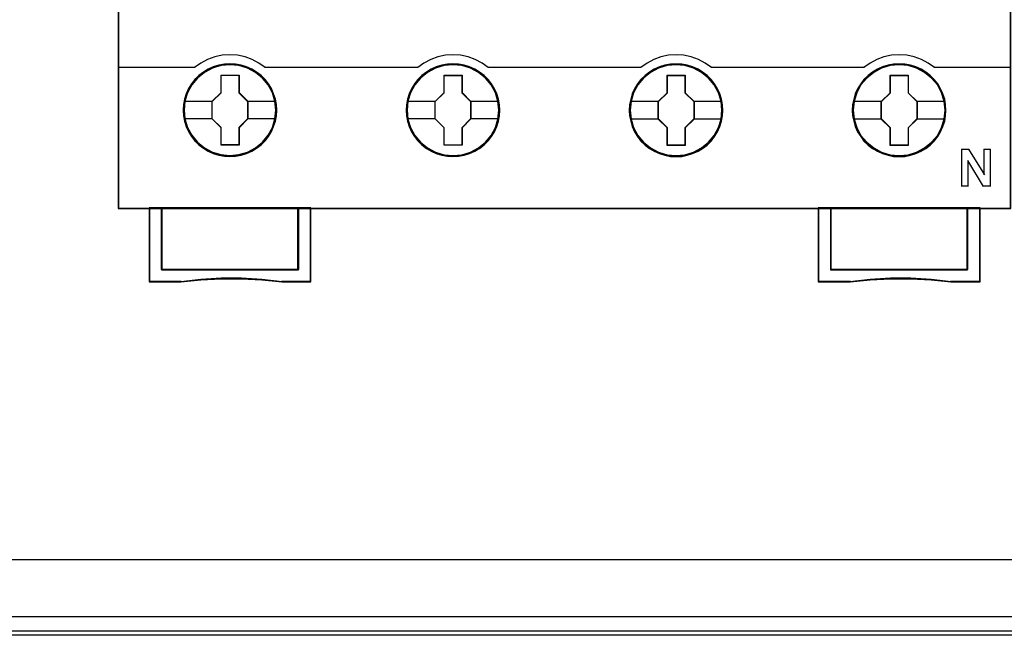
# Model space of a CAD drawing. Extents: x -558982 to 5119495, y -5290134 to 97908.
# Tile 98 of 256: x -477792 to -476997, y -23348 to -22847. Entities that reach past the tile are written whole.
import ezdxf

# ---------------------------------------------------------------- set-up
doc = ezdxf.new("R2010")
doc.units = 0
doc.header["$MEASUREMENT"] = 0
doc.layers.get('0').update_dxf_attribs({"color": 252})
doc.layers.add('45', color=8, linetype='Continuous')
doc.layers.add('50', color=7, linetype='Continuous')

# ---------------------------------------------------------------- blocks, each defined once
blk = doc.blocks.new('*U1040')
at = {"layer": '50', "color": 7}
for points in [[(59.825943, -92.486155), (387.918232, -92.486155), (387.918232, -379.414356), (59.825943, -379.414356), (59.825943, -92.486155)], [(391.762235, -435.77199), (55.98194, -435.77199), (55.98194, -385.150219), (391.762235, -385.150219), (391.762235, -435.77199)]]:
    blk.add_lwpolyline(points, dxfattribs=at)
blk = doc.blocks.new('*U1051')
at = {"layer": '50', "color": 7}
for points in [[(383.999821, -385.499773), (64.001505, -385.499773)], [(67.968952, -384.008872), (379.969373, -384.008872)]]:
    blk.add_lwpolyline(points, dxfattribs=at)
blk = doc.blocks.new('*U1055')
at = {"layer": '45', "color": 7}
for points in [[(269.040449, -268.997671), (196.961415, -268.997671), (196.961415, -351.066058), (269.040449, -351.066058), (269.040449, -268.997671)], [(209.768573, -343.138863), (209.746155, -342.690639), (209.673296, -342.242416), (209.516371, -341.810793), (209.337027, -341.395771), (209.101639, -341.008418), (208.821414, -340.659799), (208.496354, -340.338849), (208.132062, -340.062168), (207.756562, -339.818689), (207.330621, -339.636079), (206.899075, -339.508806), (206.445112, -339.425801), (205.991148, -339.403667), (205.537185, -339.425801), (205.09443, -339.508806), (204.646071, -339.636079), (204.231339, -339.818689), (203.844629, -340.062168), (203.485942, -340.338849), (203.149673, -340.659799), (202.886262, -341.008418), (202.639664, -341.395771), (202.443507, -341.810793), (202.325813, -342.242416), (202.236141, -342.690639), (202.202514, -343.138863), (202.236141, -343.587086), (202.325813, -344.024243), (202.443507, -344.455865), (202.639664, -344.865353), (202.886262, -345.258241), (203.149673, -345.617926), (203.485942, -345.933343), (203.844629, -346.215558), (204.231339, -346.442436), (204.646071, -346.625046), (205.09443, -346.763386), (205.537185, -346.851924), (205.991148, -346.874059), (206.445112, -346.851924), (206.899075, -346.763386), (207.330621, -346.625046), (207.756562, -346.442436), (208.132062, -346.215558), (208.496354, -345.933343), (208.821414, -345.617926), (209.101639, -345.258241), (209.337027, -344.865353), (209.516371, -344.455865), (209.673296, -344.024243), (209.746155, -343.587086), (209.768573, -343.138863)], [(209.768573, -343.138863), (209.746155, -342.690639), (209.673296, -342.242416), (209.516371, -341.810793), (209.337027, -341.395771), (209.101639, -341.008418), (208.821414, -340.659799), (208.496354, -340.338849), (208.132062, -340.062168), (207.756562, -339.818689), (207.330621, -339.636079), (206.899075, -339.508806), (206.445112, -339.425801), (205.991148, -339.403667), (205.537185, -339.425801), (205.09443, -339.508806), (204.646071, -339.636079), (204.231339, -339.818689), (203.844629, -340.062168), (203.485942, -340.338849), (203.149673, -340.659799), (202.886262, -341.008418), (202.639664, -341.395771), (202.443507, -341.810793), (202.325813, -342.242416), (202.236141, -342.690639), (202.202514, -343.138863), (202.236141, -343.587086), (202.325813, -344.024243), (202.443507, -344.455865), (202.639664, -344.865353), (202.886262, -345.258241), (203.149673, -345.617926), (203.485942, -345.933343), (203.844629, -346.215558), (204.231339, -346.442436), (204.646071, -346.625046), (205.09443, -346.763386), (205.537185, -346.851924), (205.991148, -346.874059), (206.445112, -346.851924), (206.899075, -346.763386), (207.330621, -346.625046), (207.756562, -346.442436), (208.132062, -346.215558), (208.496354, -345.933343), (208.821414, -345.617926), (209.101639, -345.258241), (209.337027, -344.865353), (209.516371, -344.455865), (209.673296, -344.024243), (209.746155, -343.587086), (209.768573, -343.138863)], [(209.744713, -343.138863), (209.722429, -342.693182), (209.650005, -342.2475), (209.494014, -341.818326), (209.315738, -341.405658), (209.081752, -341.020501), (208.803197, -340.67386), (208.480073, -340.35473), (208.117951, -340.079618), (207.744687, -339.83752), (207.321283, -339.655946), (206.892308, -339.529394), (206.441049, -339.446861), (205.989789, -339.424852), (205.53853, -339.446861), (205.098412, -339.529394), (204.652724, -339.655946), (204.240462, -339.83752), (203.856056, -340.079618), (203.499506, -340.35473), (203.165239, -340.67386), (202.903397, -341.020501), (202.658269, -341.405658), (202.46328, -341.818326), (202.346287, -342.2475), (202.257149, -342.693182), (202.223723, -343.138863), (202.257149, -343.584544), (202.346287, -344.019221), (202.46328, -344.448396), (202.658269, -344.855561), (202.903397, -345.24622), (203.165239, -345.603866), (203.499506, -345.917493), (203.856056, -346.198107), (204.240462, -346.423699), (204.652724, -346.605273), (205.098412, -346.742829), (205.53853, -346.830865), (205.989789, -346.852874), (206.441049, -346.830865), (206.892308, -346.742829), (207.321283, -346.605273), (207.744687, -346.423699), (208.117951, -346.198107), (208.480073, -345.917493), (208.803197, -345.603866), (209.081752, -345.24622), (209.315738, -344.855561), (209.494014, -344.448396), (209.650005, -344.019221), (209.722429, -343.584544), (209.744713, -343.138863)], [(227.777064, -343.145364), (227.749052, -342.696996), (227.681821, -342.248627), (227.524951, -341.816866), (227.34567, -341.407245), (227.110364, -341.014231), (226.830238, -340.665501), (226.499689, -340.349982), (226.135525, -340.073212), (225.765758, -339.829654), (225.334364, -339.646986), (224.908572, -339.514136), (224.449165, -339.431105), (223.995361, -339.408963), (223.541556, -339.431105), (223.098957, -339.514136), (222.650755, -339.646986), (222.241771, -339.829654), (221.849594, -340.073212), (221.491032, -340.349982), (221.160484, -340.665501), (220.897165, -341.014231), (220.650654, -341.407245), (220.454566, -341.816866), (220.33131, -342.248627), (220.24167, -342.696996), (220.213657, -343.145364), (220.24167, -343.593732), (220.33131, -344.031029), (220.454566, -344.462791), (220.650654, -344.877946), (220.897165, -345.265425), (221.160484, -345.625227), (221.491032, -345.94628), (221.849594, -346.223051), (222.241771, -346.455538), (222.650755, -346.638206), (223.098957, -346.771056), (223.541556, -346.859623), (223.995361, -346.8873), (224.449165, -346.859623), (224.908572, -346.771056), (225.334364, -346.638206), (225.765758, -346.455538), (226.135525, -346.223051), (226.499689, -345.94628), (226.830238, -345.625227), (227.110364, -345.265425), (227.34567, -344.877946), (227.524951, -344.462791), (227.681821, -344.031029), (227.749052, -343.593732), (227.777064, -343.145364)], [(227.777064, -343.145364), (227.749052, -342.696996), (227.681821, -342.248627), (227.524951, -341.816866), (227.34567, -341.407245), (227.110364, -341.014231), (226.830238, -340.665501), (226.499689, -340.349982), (226.135525, -340.073212), (225.765758, -339.829654), (225.334364, -339.646986), (224.908572, -339.514136), (224.449165, -339.431105), (223.995361, -339.408963), (223.541556, -339.431105), (223.098957, -339.514136), (222.650755, -339.646986), (222.241771, -339.829654), (221.849594, -340.073212), (221.491032, -340.349982), (221.160484, -340.665501), (220.897165, -341.014231), (220.650654, -341.407245), (220.454566, -341.816866), (220.33131, -342.248627), (220.24167, -342.696996), (220.213657, -343.145364), (220.24167, -343.593732), (220.33131, -344.031029), (220.454566, -344.462791), (220.650654, -344.877946), (220.897165, -345.265425), (221.160484, -345.625227), (221.491032, -345.94628), (221.849594, -346.223051), (222.241771, -346.455538), (222.650755, -346.638206), (223.098957, -346.771056), (223.541556, -346.859623), (223.995361, -346.8873), (224.449165, -346.859623), (224.908572, -346.771056), (225.334364, -346.638206), (225.765758, -346.455538), (226.135525, -346.223051), (226.499689, -345.94628), (226.830238, -345.625227), (227.110364, -345.265425), (227.34567, -344.877946), (227.524951, -344.462791), (227.681821, -344.031029), (227.749052, -343.593732), (227.777064, -343.145364)], [(227.755856, -343.144056), (227.728001, -342.698387), (227.661147, -342.252718), (227.505156, -341.823556), (227.326881, -341.416401), (227.092895, -341.025753), (226.814339, -340.679122), (226.485644, -340.365503), (226.123523, -340.090398), (225.75583, -339.848307), (225.326855, -339.666738), (224.903451, -339.534688), (224.44662, -339.452157), (223.995361, -339.430148), (223.544101, -339.452157), (223.103984, -339.534688), (222.658296, -339.666738), (222.251605, -339.848307), (221.861628, -340.090398), (221.505077, -340.365503), (221.176382, -340.679122), (220.91454, -341.025753), (220.669411, -341.416401), (220.474423, -341.823556), (220.351858, -342.252718), (220.262721, -342.698387), (220.234865, -343.144056), (220.262721, -343.589725), (220.351858, -344.02439), (220.474423, -344.453553), (220.669411, -344.866209), (220.91454, -345.251355), (221.176382, -345.608991), (221.505077, -345.928112), (221.861628, -346.203216), (222.251605, -346.434304), (222.658296, -346.615872), (223.103984, -346.747923), (223.544101, -346.835956), (223.995361, -346.863466), (224.44662, -346.835956), (224.903451, -346.747923), (225.326855, -346.615872), (225.75583, -346.434304), (226.123523, -346.203216), (226.485644, -345.928112), (226.814339, -345.608991), (227.092895, -345.251355), (227.326881, -344.866209), (227.505156, -344.453553), (227.661147, -344.02439), (227.728001, -343.589725), (227.755856, -343.144056)], [(245.782905, -343.150779), (245.760494, -342.702397), (245.687658, -342.254015), (245.536384, -341.822239), (245.357096, -341.40707), (245.121781, -341.019579), (244.841644, -340.670837), (244.511081, -340.349773), (244.146903, -340.072994), (243.777122, -339.829428), (243.34571, -339.646754), (242.914299, -339.519435), (242.460476, -339.436402), (242.006654, -339.414259), (241.552831, -339.436402), (241.110214, -339.519435), (240.661994, -339.646754), (240.247391, -339.829428), (239.860802, -340.072994), (239.502226, -340.349773), (239.166061, -340.670837), (238.902732, -341.019579), (238.661814, -341.40707), (238.460115, -341.822239), (238.342457, -342.254015), (238.252813, -342.702397), (238.2248, -343.150779), (238.252813, -343.599162), (238.342457, -344.036473), (238.460115, -344.468249), (238.661814, -344.877882), (238.902732, -345.270909), (239.166061, -345.630722), (239.502226, -345.951786), (239.860802, -346.228565), (240.247391, -346.455524), (240.661994, -346.638198), (241.110214, -346.776588), (241.552831, -346.865157), (242.006654, -346.8873), (242.460476, -346.865157), (242.914299, -346.776588), (243.34571, -346.638198), (243.777122, -346.455524), (244.146903, -346.228565), (244.511081, -345.951786), (244.841644, -345.630722), (245.121781, -345.270909), (245.357096, -344.877882), (245.536384, -344.468249), (245.687658, -344.036473), (245.760494, -343.599162), (245.782905, -343.150779)], [(245.782905, -343.150779), (245.760494, -342.702397), (245.687658, -342.254015), (245.536384, -341.822239), (245.357096, -341.40707), (245.121781, -341.019579), (244.841644, -340.670837), (244.511081, -340.349773), (244.146903, -340.072994), (243.777122, -339.829428), (243.34571, -339.646754), (242.914299, -339.519435), (242.460476, -339.436402), (242.006654, -339.414259), (241.552831, -339.436402), (241.110214, -339.519435), (240.661994, -339.646754), (240.247391, -339.829428), (239.860802, -340.072994), (239.502226, -340.349773), (239.166061, -340.670837), (238.902732, -341.019579), (238.661814, -341.40707), (238.460115, -341.822239), (238.342457, -342.254015), (238.252813, -342.702397), (238.2248, -343.150779), (238.252813, -343.599162), (238.342457, -344.036473), (238.460115, -344.468249), (238.661814, -344.877882), (238.902732, -345.270909), (239.166061, -345.630722), (239.502226, -345.951786), (239.860802, -346.228565), (240.247391, -346.455524), (240.661994, -346.638198), (241.110214, -346.776588), (241.552831, -346.865157), (242.006654, -346.8873), (242.460476, -346.865157), (242.914299, -346.776588), (243.34571, -346.638198), (243.777122, -346.455524), (244.146903, -346.228565), (244.511081, -345.951786), (244.841644, -345.630722), (245.121781, -345.270909), (245.357096, -344.877882), (245.536384, -344.468249), (245.687658, -344.036473), (245.760494, -343.599162), (245.782905, -343.150779)], [(245.761697, -343.150779), (245.739411, -342.705257), (245.666984, -342.259735), (245.516559, -341.830713), (245.338278, -341.418192), (245.104283, -341.033173), (244.825718, -340.686655), (244.497011, -340.367639), (244.134876, -340.092626), (243.76717, -339.850613), (243.33818, -339.669104), (242.909189, -339.542598), (242.457914, -339.460094), (242.006638, -339.438093), (241.555362, -339.460094), (241.115229, -339.542598), (240.669525, -339.669104), (240.257249, -339.850613), (239.872829, -340.092626), (239.516265, -340.367639), (239.181987, -340.686655), (238.920136, -341.033173), (238.68057, -341.418192), (238.480003, -341.830713), (238.363005, -342.259735), (238.273864, -342.705257), (238.246008, -343.150779), (238.273864, -343.596302), (238.363005, -344.030824), (238.480003, -344.459845), (238.68057, -344.866866), (238.920136, -345.257386), (239.181987, -345.614904), (239.516265, -345.93392), (239.872829, -346.208933), (240.257249, -346.434445), (240.669525, -346.615954), (241.115229, -346.753461), (241.555362, -346.841465), (242.006638, -346.863466), (242.457914, -346.841465), (242.909189, -346.753461), (243.33818, -346.615954), (243.76717, -346.434445), (244.134876, -346.208933), (244.497011, -345.93392), (244.825718, -345.614904), (245.104283, -345.257386), (245.338278, -344.866866), (245.516559, -344.459845), (245.666984, -344.030824), (245.739411, -343.596302), (245.761697, -343.150779)], [(263.794048, -343.150779), (263.771637, -342.702397), (263.698801, -342.254015), (263.541924, -341.822239), (263.362636, -341.40707), (263.132923, -341.019579), (262.852786, -340.670837), (262.522224, -340.349773), (262.158046, -340.072994), (261.788264, -339.829428), (261.356853, -339.646754), (260.925441, -339.519435), (260.471619, -339.436402), (260.017796, -339.414259), (259.563974, -339.436402), (259.121357, -339.519435), (258.673137, -339.646754), (258.258534, -339.829428), (257.871944, -340.072994), (257.513369, -340.349773), (257.177204, -340.670837), (256.913875, -341.019579), (256.667354, -341.40707), (256.471258, -341.822239), (256.3536, -342.254015), (256.263956, -342.702397), (256.235942, -343.150779), (256.263956, -343.599162), (256.3536, -344.036473), (256.471258, -344.468249), (256.667354, -344.877882), (256.913875, -345.270909), (257.177204, -345.630722), (257.513369, -345.951786), (257.871944, -346.228565), (258.258534, -346.455524), (258.673137, -346.638198), (259.121357, -346.776588), (259.563974, -346.865157), (260.017796, -346.8873), (260.471619, -346.865157), (260.925441, -346.776588), (261.356853, -346.638198), (261.788264, -346.455524), (262.158046, -346.228565), (262.522224, -345.951786), (262.852786, -345.630722), (263.132923, -345.270909), (263.362636, -344.877882), (263.541924, -344.468249), (263.698801, -344.036473), (263.771637, -343.599162), (263.794048, -343.150779)], [(263.794048, -343.150779), (263.771637, -342.702397), (263.698801, -342.254015), (263.541924, -341.822239), (263.362636, -341.40707), (263.132923, -341.019579), (262.852786, -340.670837), (262.522224, -340.349773), (262.158046, -340.072994), (261.788264, -339.829428), (261.356853, -339.646754), (260.925441, -339.519435), (260.471619, -339.436402), (260.017796, -339.414259), (259.563974, -339.436402), (259.121357, -339.519435), (258.673137, -339.646754), (258.258534, -339.829428), (257.871944, -340.072994), (257.513369, -340.349773), (257.177204, -340.670837), (256.913875, -341.019579), (256.667354, -341.40707), (256.471258, -341.822239), (256.3536, -342.254015), (256.263956, -342.702397), (256.235942, -343.150779), (256.263956, -343.599162), (256.3536, -344.036473), (256.471258, -344.468249), (256.667354, -344.877882), (256.913875, -345.270909), (257.177204, -345.630722), (257.513369, -345.951786), (257.871944, -346.228565), (258.258534, -346.455524), (258.673137, -346.638198), (259.121357, -346.776588), (259.563974, -346.865157), (260.017796, -346.8873), (260.471619, -346.865157), (260.925441, -346.776588), (261.356853, -346.638198), (261.788264, -346.455524), (262.158046, -346.228565), (262.522224, -345.951786), (262.852786, -345.630722), (263.132923, -345.270909), (263.362636, -344.877882), (263.541924, -344.468249), (263.698801, -344.036473), (263.771637, -343.599162), (263.794048, -343.150779)], [(263.772839, -343.150779), (263.750554, -342.705257), (263.678127, -342.259735), (263.522131, -341.830713), (263.343849, -341.418192), (263.115425, -341.033173), (262.83686, -340.686655), (262.508153, -340.367639), (262.146019, -340.092626), (261.778313, -339.850613), (261.349322, -339.669104), (260.920332, -339.542598), (260.469056, -339.460094), (260.017781, -339.438093), (259.566505, -339.460094), (259.126372, -339.542598), (258.680668, -339.669104), (258.268391, -339.850613), (257.883971, -340.092626), (257.527408, -340.367639), (257.19313, -340.686655), (256.931278, -341.033173), (256.686141, -341.418192), (256.491145, -341.830713), (256.374148, -342.259735), (256.285007, -342.705257), (256.257151, -343.150779), (256.285007, -343.596302), (256.374148, -344.030824), (256.491145, -344.459845), (256.686141, -344.866866), (256.931278, -345.257386), (257.19313, -345.614904), (257.527408, -345.93392), (257.883971, -346.208933), (258.268391, -346.434445), (258.680668, -346.615954), (259.126372, -346.753461), (259.566505, -346.841465), (260.017781, -346.863466), (260.469056, -346.841465), (260.920332, -346.753461), (261.349322, -346.615954), (261.778313, -346.434445), (262.146019, -346.208933), (262.508153, -345.93392), (262.83686, -345.614904), (263.115425, -345.257386), (263.343849, -344.866866), (263.522131, -344.459845), (263.678127, -344.030824), (263.750554, -343.596302), (263.772839, -343.150779)], [(205.276443, -340.301385), (206.719575, -340.301385), (206.719575, -341.72091), (207.438312, -342.425128), (207.438312, -343.844653), (206.719575, -344.559961), (206.719575, -345.968396), (205.276443, -345.968396), (205.276443, -344.559961), (204.540729, -343.844653), (204.540729, -342.425128), (205.276443, -341.72091), (205.276443, -340.301385)], [(205.276443, -340.301385), (206.719575, -340.301385), (206.719575, -340.301385), (206.719575, -341.72091), (206.719575, -341.72091), (207.438312, -342.425128), (207.438312, -342.425128), (207.438312, -343.844653), (207.438312, -343.844653), (206.719575, -344.559961), (206.719575, -344.559961), (206.719575, -345.968396), (206.719575, -345.968396), (205.276443, -345.968396), (205.276443, -345.968396), (205.276443, -344.559961), (205.276443, -344.559961), (204.540729, -343.844653), (204.540729, -343.844653), (204.540729, -342.425128), (204.540729, -342.425128), (205.276443, -341.72091), (205.276443, -341.72091), (205.276443, -340.301385), (205.276443, -340.301385)], [(205.288859, -340.32257), (206.709546, -340.32257), (206.709546, -341.730819), (207.417103, -342.429442), (207.417103, -343.837691), (206.709546, -344.547316), (206.709546, -345.944563), (205.288859, -345.944563), (205.288859, -344.547316), (204.564588, -343.837691), (204.564588, -342.429442), (205.288859, -341.730819), (205.288859, -340.32257)], [(223.282284, -340.306681), (224.725416, -340.306681), (224.725416, -341.726207), (225.444152, -342.430424), (225.444152, -343.84995), (224.725416, -344.565257), (224.725416, -345.973693), (223.282284, -345.973693), (223.282284, -344.565257), (222.546569, -343.84995), (222.546569, -342.430424), (223.282284, -341.726207), (223.282284, -340.306681)], [(223.282284, -340.306681), (224.725416, -340.306681), (224.725416, -340.306681), (224.725416, -341.726207), (224.725416, -341.726207), (225.444152, -342.430424), (225.444152, -342.430424), (225.444152, -343.84995), (225.444152, -343.84995), (224.725416, -344.565257), (224.725416, -344.565257), (224.725416, -345.973693), (224.725416, -345.973693), (223.282284, -345.973693), (223.282284, -345.973693), (223.282284, -344.565257), (223.282284, -344.565257), (222.546569, -343.84995), (222.546569, -343.84995), (222.546569, -342.430424), (222.546569, -342.430424), (223.282284, -341.726207), (223.282284, -341.726207), (223.282284, -340.306681), (223.282284, -340.306681)], [(223.292722, -340.327866), (224.714729, -340.327866), (224.714729, -341.736778), (225.422944, -342.435731), (225.422944, -343.844643), (224.714729, -344.554603), (224.714729, -345.952508), (223.292722, -345.952508), (223.292722, -344.554603), (222.567777, -343.844643), (222.567777, -342.435731), (223.292722, -341.736778), (223.292722, -340.327866)], [(241.293426, -340.311978), (242.736558, -340.311978), (242.736558, -341.731503), (243.455295, -342.435721), (243.455295, -343.855246), (242.736558, -344.570554), (242.736558, -345.978989), (241.293426, -345.978989), (241.293426, -344.570554), (240.557712, -343.855246), (240.557712, -342.435721), (241.293426, -341.731503), (241.293426, -340.311978)], [(241.293426, -340.311978), (242.736558, -340.311978), (242.736558, -340.311978), (242.736558, -341.731503), (242.736558, -341.731503), (243.455295, -342.435721), (243.455295, -342.435721), (243.455295, -343.855246), (243.455295, -343.855246), (242.736558, -344.570554), (242.736558, -344.570554), (242.736558, -345.978989), (242.736558, -345.978989), (241.293426, -345.978989), (241.293426, -345.978989), (241.293426, -344.570554), (241.293426, -344.570554), (240.557712, -343.855246), (240.557712, -343.855246), (240.557712, -342.435721), (240.557712, -342.435721), (241.293426, -341.731503), (241.293426, -341.731503), (241.293426, -340.311978), (241.293426, -340.311978)], [(241.303865, -340.333163), (242.725871, -340.333163), (242.725871, -341.742075), (243.434087, -342.441027), (243.434087, -343.849939), (242.725871, -344.559899), (242.725871, -345.957804), (241.303865, -345.957804), (241.303865, -344.559899), (240.57892, -343.849939), (240.57892, -342.441027), (241.303865, -341.742075), (241.303865, -340.333163)], [(259.304569, -340.311978), (260.747701, -340.311978), (260.747701, -341.731503), (261.466437, -342.435721), (261.466437, -343.855246), (260.747701, -344.570554), (260.747701, -345.978989), (259.304569, -345.978989), (259.304569, -344.570554), (258.568854, -343.855246), (258.568854, -342.435721), (259.304569, -341.731503), (259.304569, -340.311978)], [(259.304569, -340.311978), (260.747701, -340.311978), (260.747701, -340.311978), (260.747701, -341.731503), (260.747701, -341.731503), (261.466437, -342.435721), (261.466437, -342.435721), (261.466437, -343.855246), (261.466437, -343.855246), (260.747701, -344.570554), (260.747701, -344.570554), (260.747701, -345.978989), (260.747701, -345.978989), (259.304569, -345.978989), (259.304569, -345.978989), (259.304569, -344.570554), (259.304569, -344.570554), (258.568854, -343.855246), (258.568854, -343.855246), (258.568854, -342.435721), (258.568854, -342.435721), (259.304569, -341.731503), (259.304569, -341.731503), (259.304569, -340.311978), (259.304569, -340.311978)], [(259.315007, -340.333163), (260.737014, -340.333163), (260.737014, -341.742075), (261.445229, -342.441027), (261.445229, -343.849939), (260.737014, -344.559899), (260.737014, -345.957804), (259.315007, -345.957804), (259.315007, -344.559899), (258.590063, -343.849939), (258.590063, -342.441027), (259.315007, -341.742075), (259.315007, -340.333163)], [(211.51193, -356.008568), (200.462095, -356.008568), (200.462095, -351.02104), (199.45604, -351.02104), (199.45604, -357.000532), (202.02148, -357.000532), (203.647935, -356.828739), (205.27998, -356.745613), (206.923202, -356.745613), (208.560836, -356.828739), (210.192881, -357.000532), (212.512396, -357.000532), (212.512396, -351.02104), (211.51193, -351.02104), (211.51193, -356.008568)], [(211.515606, -351.02104), (200.458132, -351.02104), (200.458132, -356.015425), (211.515606, -356.015425), (211.515606, -351.02104)], [(265.539769, -356.008568), (254.489934, -356.008568), (254.489934, -351.02104), (253.489468, -351.02104), (253.489468, -357.000532), (256.049319, -357.000532), (257.681363, -356.828739), (259.307818, -356.745613), (260.951041, -356.745613), (262.594264, -356.828739), (264.21513, -357.000532), (266.545824, -357.000532), (266.545824, -351.02104), (265.539769, -351.02104), (265.539769, -356.008568)], [(254.486258, -351.02104), (254.486258, -356.015425), (265.543732, -356.015425), (265.543732, -351.02104), (260.012198, -351.02104), (254.486258, -351.02104)]]:
    blk.add_lwpolyline(points, close=True, dxfattribs=at)
at = {"layer": '45', "color": 139}
for points in [[(269.040449, -268.997671), (196.961415, -268.997671), (196.961415, -351.066058), (269.040449, -351.066058), (269.040449, -268.997671)], [(209.694344, -343.133447), (209.621483, -342.413967), (209.414111, -341.733228), (209.066623, -341.096765), (208.607042, -340.543318), (208.046577, -340.089492), (207.402043, -339.75189), (206.707066, -339.54158), (205.984067, -339.475166), (205.261067, -339.54158), (204.571695, -339.75189), (203.927161, -340.089492), (203.361091, -340.543318), (202.90151, -341.096765), (202.559627, -341.733228), (202.34665, -342.413967), (202.279394, -343.133447), (202.34665, -343.847393), (202.559627, -344.539201), (202.90151, -345.164596), (203.361091, -345.723577), (203.927161, -346.177403), (204.571695, -346.515005), (205.261067, -346.725315), (205.984067, -346.797263), (206.707066, -346.725315), (207.402043, -346.515005), (208.046577, -346.177403), (208.607042, -345.723577), (209.066623, -345.164596), (209.414111, -344.539201), (209.621483, -343.847393), (209.694344, -343.133447)], [(209.694344, -343.138863), (209.621483, -342.419406), (209.414111, -341.738689), (209.072228, -341.102246), (208.607042, -340.543283), (208.046577, -340.089472), (207.407647, -339.751881), (206.707066, -339.541578), (205.984067, -339.475166), (205.266672, -339.541578), (204.566091, -339.751881), (203.927161, -340.089472), (203.366696, -340.543283), (202.90151, -341.102246), (202.559627, -341.738689), (202.352255, -342.419406), (202.279394, -343.138863), (202.352255, -343.852786), (202.559627, -344.539037), (202.90151, -345.169945), (203.366696, -345.723374), (203.927161, -346.177185), (204.566091, -346.520311), (205.266672, -346.730614), (205.984067, -346.802559), (206.707066, -346.730614), (207.407647, -346.520311), (208.046577, -346.177185), (208.607042, -345.723374), (209.072228, -345.169945), (209.414111, -344.539037), (209.621483, -343.852786), (209.694344, -343.138863)], [(227.705486, -343.144278), (227.632629, -342.424798), (227.425265, -341.738524), (227.083396, -341.102061), (226.618229, -340.548614), (226.057787, -340.094788), (225.418883, -339.757186), (224.718331, -339.546876), (223.995361, -339.480463), (223.272391, -339.546876), (222.577443, -339.757186), (221.938539, -340.094788), (221.378097, -340.548614), (220.91293, -341.102061), (220.565456, -341.738524), (220.358092, -342.424798), (220.285235, -343.144278), (220.358092, -343.85269), (220.565456, -344.544498), (220.91293, -345.175427), (221.378097, -345.728873), (221.938539, -346.182699), (222.577443, -346.520302), (223.272391, -346.730611), (223.995361, -346.802559), (224.718331, -346.730611), (225.418883, -346.520302), (226.057787, -346.182699), (226.618229, -345.728873), (227.083396, -345.175427), (227.425265, -344.544498), (227.632629, -343.85269), (227.705486, -343.144278)], [(227.705486, -343.138863), (227.627021, -342.419406), (227.419649, -341.738689), (227.077766, -341.102246), (226.618185, -340.543283), (226.05772, -340.089472), (225.413185, -339.751881), (224.712604, -339.541578), (223.995209, -339.475166), (223.27221, -339.541578), (222.577233, -339.751881), (221.938304, -340.089472), (221.372234, -340.543283), (220.912653, -341.102246), (220.570769, -341.738689), (220.357793, -342.419406), (220.290537, -343.138863), (220.357793, -343.852786), (220.570769, -344.539037), (220.912653, -345.169945), (221.372234, -345.723374), (221.938304, -346.177185), (222.577233, -346.520311), (223.27221, -346.730614), (223.995209, -346.802559), (224.712604, -346.730614), (225.413185, -346.520311), (226.05772, -346.177185), (226.618185, -345.723374), (227.077766, -345.169945), (227.419649, -344.539037), (227.627021, -343.852786), (227.705486, -343.138863)], [(245.716629, -343.144278), (245.643772, -342.424798), (245.436408, -341.738524), (245.088934, -341.102061), (244.623767, -340.548614), (244.06893, -340.094788), (243.424421, -339.757186), (242.729473, -339.546876), (242.006503, -339.480463), (241.283533, -339.546876), (240.582981, -339.757186), (239.949681, -340.094788), (239.383635, -340.548614), (238.918468, -341.102061), (238.576599, -341.738524), (238.369235, -342.424798), (238.296378, -343.144278), (238.369235, -343.85269), (238.576599, -344.544498), (238.918468, -345.175427), (239.383635, -345.728873), (239.949681, -346.182699), (240.582981, -346.520302), (241.283533, -346.730611), (242.006503, -346.802559), (242.729473, -346.730611), (243.424421, -346.520302), (244.06893, -346.182699), (244.623767, -345.728873), (245.088934, -345.175427), (245.436408, -344.544498), (245.643772, -343.85269), (245.716629, -343.144278)], [(245.711327, -343.138863), (245.638464, -342.419406), (245.431083, -341.738689), (245.089186, -341.102246), (244.629586, -340.543283), (244.063493, -340.089472), (243.424537, -339.751881), (242.723928, -339.541578), (242.000898, -339.475166), (241.277869, -339.541578), (240.588469, -339.751881), (239.943909, -340.089472), (239.383421, -340.543283), (238.923821, -341.102246), (238.581924, -341.738689), (238.368938, -342.419406), (238.30168, -343.138863), (238.368938, -343.852786), (238.581924, -344.539037), (238.923821, -345.169945), (239.383421, -345.723374), (239.943909, -346.177185), (240.588469, -346.520311), (241.277869, -346.730614), (242.000898, -346.802559), (242.723928, -346.730614), (243.424537, -346.520311), (244.063493, -346.177185), (244.629586, -345.723374), (245.089186, -345.169945), (245.431083, -344.539037), (245.638464, -343.852786), (245.711327, -343.138863)], [(263.72247, -343.138863), (263.649609, -342.419406), (263.442237, -341.738689), (263.100354, -341.102246), (262.640773, -340.543283), (262.074703, -340.089472), (261.430169, -339.751881), (260.735192, -339.541578), (260.012193, -339.475166), (259.289193, -339.541578), (258.599821, -339.751881), (257.955287, -340.089472), (257.394822, -340.543283), (256.935241, -341.102246), (256.593357, -341.738689), (256.374776, -342.419406), (256.30752, -343.138863), (256.374776, -343.852786), (256.593357, -344.539037), (256.935241, -345.169945), (257.394822, -345.723374), (257.955287, -346.177185), (258.599821, -346.520311), (259.289193, -346.730614), (260.012193, -346.802559), (260.735192, -346.730614), (261.430169, -346.520311), (262.074703, -346.177185), (262.640773, -345.723374), (263.100354, -345.169945), (263.442237, -344.539037), (263.649609, -343.852786), (263.72247, -343.138863)], [(263.72247, -343.144278), (263.649609, -342.424798), (263.442237, -341.738524), (263.100354, -341.102061), (262.635168, -340.548614), (262.080308, -340.094788), (261.435773, -339.757186), (260.735192, -339.546876), (260.017797, -339.480463), (259.294798, -339.546876), (258.594217, -339.757186), (257.960891, -340.094788), (257.394822, -340.548614), (256.929636, -341.102061), (256.587753, -341.738524), (256.380381, -342.424798), (256.30752, -343.144278), (256.380381, -343.85269), (256.587753, -344.544498), (256.929636, -345.175427), (257.394822, -345.728873), (257.960891, -346.182699), (258.594217, -346.520302), (259.294798, -346.730611), (260.017797, -346.802559), (260.735192, -346.730611), (261.435773, -346.520302), (262.080308, -346.182699), (262.635168, -345.728873), (263.100354, -345.175427), (263.442237, -344.544498), (263.649609, -343.85269), (263.72247, -343.144278)]]:
    blk.add_lwpolyline(points, close=True, dxfattribs=at)
at = {"layer": '45', "color": 59}
for points in [[(269.019241, -269.021504), (196.982623, -269.021504), (196.982623, -351.044873), (269.019241, -351.044873), (269.019241, -269.021504)], [(211.51193, -356.008568), (200.462095, -356.008568), (200.462095, -351.02104), (199.45604, -351.02104), (199.45604, -357.000532), (202.02148, -357.000532), (203.647935, -356.828739), (205.27998, -356.745613), (206.923202, -356.745613), (208.560836, -356.828739), (210.192881, -357.000532), (212.512396, -357.000532), (212.512396, -351.02104), (211.51193, -351.02104), (211.51193, -356.008568)], [(211.494175, -355.994412), (200.482482, -355.994412), (200.482482, -351.042225), (199.4799, -351.042225), (199.4799, -356.979346), (202.036484, -356.979346), (203.657325, -356.808771), (205.283736, -356.726235), (206.921287, -356.726235), (208.553268, -356.808771), (210.179679, -356.979346), (212.491187, -356.979346), (212.491187, -351.042225), (211.494175, -351.042225), (211.494175, -355.994412)], [(211.515606, -351.02104), (200.458132, -351.02104), (200.458132, -356.015425), (211.515606, -356.015425), (211.515606, -351.02104)], [(211.494398, -351.042225), (200.481992, -351.042225), (200.481992, -355.99424), (211.494398, -355.99424), (211.494398, -351.042225)], [(265.539769, -356.008568), (254.489934, -356.008568), (254.489934, -351.02104), (253.489468, -351.02104), (253.489468, -357.000532), (256.049319, -357.000532), (257.681363, -356.828739), (259.307818, -356.745613), (260.951041, -356.745613), (262.594264, -356.828739), (264.21513, -357.000532), (266.545824, -357.000532), (266.545824, -351.02104), (265.539769, -351.02104), (265.539769, -356.008568)], [(265.519382, -355.994412), (254.507689, -355.994412), (254.507689, -351.042225), (253.510677, -351.042225), (253.510677, -356.979346), (256.061691, -356.979346), (257.688102, -356.808771), (259.308943, -356.726235), (260.946494, -356.726235), (262.584045, -356.808771), (264.199316, -356.979346), (266.521964, -356.979346), (266.521964, -351.042225), (265.519382, -351.042225), (265.519382, -355.994412)], [(254.486258, -351.02104), (254.486258, -356.015425), (265.543732, -356.015425), (265.543732, -351.02104), (260.012198, -351.02104), (254.486258, -351.02104)], [(254.507466, -351.042225), (254.507466, -355.99424), (265.519872, -355.99424), (265.519872, -351.042225), (260.010884, -351.042225), (254.507466, -351.042225)]]:
    blk.add_lwpolyline(points, close=True, dxfattribs=at)
at = {"layer": '45', "color": 139}
for points in [[(208.838059, -339.702906), (208.332664, -339.346261), (207.787961, -339.052892), (207.209565, -338.840055), (206.603091, -338.713504), (205.979771, -338.667485), (205.373298, -338.713504), (204.766824, -338.840055), (204.188428, -339.052892), (203.638109, -339.346261), (203.13833, -339.702906)], [(226.849202, -339.702906), (226.343835, -339.346261), (225.799161, -339.052892), (225.220797, -338.840055), (224.614357, -338.713504), (223.991071, -338.667485), (223.384631, -338.713504), (222.772575, -338.840055), (222.194211, -339.052892), (221.649538, -339.346261), (221.144171, -339.702906)], [(244.857693, -339.702906), (244.352561, -339.346261), (243.808141, -339.052892), (243.21882, -338.840055), (242.618274, -338.713504), (242.000891, -338.667485), (241.38912, -338.713504), (240.782961, -338.840055), (240.204866, -339.052892), (239.660446, -339.346261), (239.155313, -339.702906)], [(262.863534, -339.702906), (262.363755, -339.346261), (261.813436, -339.052892), (261.229424, -338.840055), (260.628566, -338.713504), (260.010862, -338.667485), (259.398773, -338.713504), (258.792299, -338.840055), (258.213903, -339.052892), (257.6692, -339.346261), (257.163805, -339.702906)], [(196.961415, -339.657888), (203.183398, -339.657888)], [(208.79034, -339.657888), (215.012323, -339.657888)], [(214.967256, -339.657888), (221.189238, -339.657888)], [(226.801483, -339.657888), (239.200381, -339.657888)], [(244.812626, -339.657888), (251.034608, -339.657888)], [(250.989541, -339.657888), (257.211524, -339.657888)], [(262.818466, -339.657888), (269.040449, -339.657888)], [(265.055941, -346.278228), (265.660377, -346.278228)], [(265.055941, -346.278228), (265.055941, -349.289159)], [(265.612659, -346.278228), (266.901062, -348.359663)], [(266.855995, -346.278228), (267.402108, -346.278228)], [(266.855995, -346.278228), (266.855995, -348.359663)], [(267.357041, -346.278228), (267.357041, -349.289159)], [(265.556987, -347.197132), (265.556987, -349.289159)], [(266.840089, -349.289159), (265.556987, -347.197132)], [(265.055941, -349.244141), (265.604706, -349.244141)], [(266.795021, -349.244141), (267.402108, -349.244141)], [(199.45604, -351.02104), (199.45604, -357.000532)], [(200.458132, -351.02104), (200.458132, -356.015425)], [(211.470538, -356.015425), (211.470538, -351.02104)], [(212.467328, -351.02104), (212.467328, -357.000532)], [(253.489468, -351.02104), (253.489468, -357.000532)], [(260.034878, -351.02104), (253.489468, -351.02104)], [(254.486258, -351.02104), (254.486258, -356.015425)], [(265.496013, -356.015425), (265.496013, -351.02104)], [(266.498105, -351.02104), (266.498105, -357.000532)], [(200.458132, -355.970407), (211.515606, -355.970407)], [(254.486258, -355.970407), (265.543732, -355.970407)], [(210.200692, -357.000532), (208.565651, -356.79887), (206.925011, -356.701292), (205.278772, -356.701292), (203.643732, -356.79887), (202.014291, -357.000532)], [(264.223516, -357.000532), (262.599089, -356.79887), (260.952256, -356.701292), (259.305423, -356.701292), (257.675395, -356.79887), (256.039766, -357.000532)], [(202.059358, -356.955513), (199.45604, -356.955513)], [(212.512396, -356.955513), (210.155624, -356.955513)], [(256.087484, -356.955513), (253.489468, -356.955513)], [(266.545824, -356.955513), (264.175797, -356.955513)]]:
    blk.add_lwpolyline(points, dxfattribs=at)
at = {"layer": '45', "color": 7}
for points in [[(202.274092, -342.406653), (204.588447, -342.406653)], [(207.393244, -342.406653), (209.694344, -342.406653)], [(220.285235, -342.411949), (222.594288, -342.411949)], [(225.399085, -342.411949), (227.705486, -342.411949)], [(238.296378, -342.417246), (240.602779, -342.417246)], [(243.407576, -342.417246), (245.716629, -342.417246)], [(256.302218, -342.417246), (258.613922, -342.417246)], [(261.418719, -342.417246), (263.72247, -342.417246)], [(202.274092, -343.815462), (204.588447, -343.815462)], [(207.393244, -343.815462), (209.694344, -343.815462)], [(220.285235, -343.820758), (222.594288, -343.820758)], [(225.399085, -343.820758), (227.705486, -343.820758)], [(238.296378, -343.826054), (240.602779, -343.826054)], [(243.407576, -343.826054), (245.716629, -343.826054)], [(256.302218, -343.826054), (258.613922, -343.826054)], [(261.418719, -343.826054), (263.72247, -343.826054)]]:
    blk.add_lwpolyline(points, dxfattribs=at)

msp = doc.modelspace()

# ---------------------------------------------------------------- block references
at = {"xscale": 10, "yscale": 10, "zscale": 10}
for name in ['*U1040', '*U1051', '*U1055']:
    msp.add_blockref(name, (-479682.25, -19489.05), dxfattribs=at)

doc.saveas('drawing.dxf')
